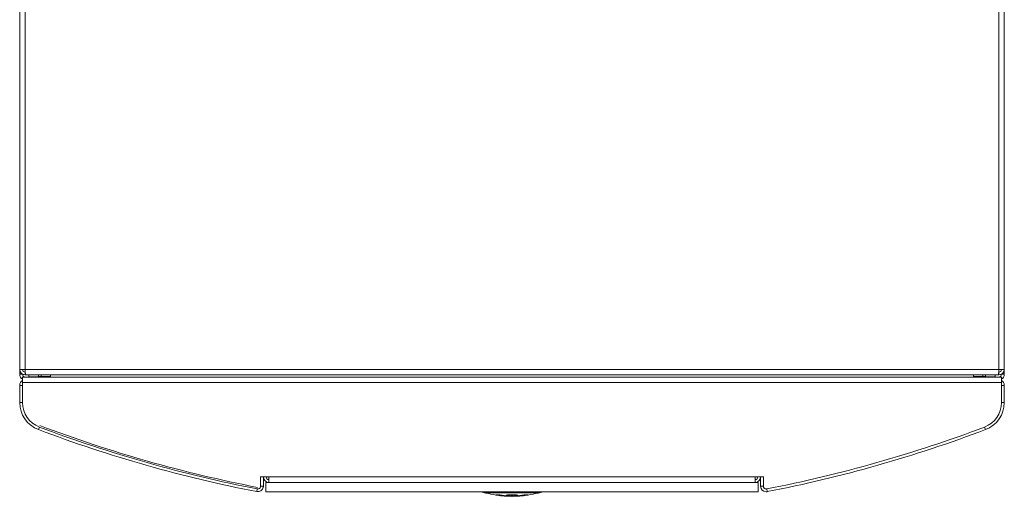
# Model space of a CAD drawing. Header units: millimetres. Extents: x 12 to 287, y 25 to 200.
# Tile 4 of 22: x 93 to 149, y 117 to 145. Entities that reach past the tile are written whole.
import ezdxf

# ---------------------------------------------------------------- set-up
doc = ezdxf.new("R2010")
doc.units = ezdxf.units.MM
doc.header["$MEASUREMENT"] = 0
doc.layers.add('TANGENT_LINES', color=7, linetype='Continuous', lineweight=0)
doc.layers.add('Visible', color=7, linetype='Continuous', lineweight=0)

msp = doc.modelspace()

# ---------------------------------------------------------------- linework, layer by layer
at = {"layer": 'TANGENT_LINES', "color": 18, "lineweight": 15, "true_color": 0x000000}
for p, q in [((93.169, 175.187), (93.169, 124.796)), ((149.072, 124.796), (149.072, 175.187)), ((93.169, 124.796), (149.072, 124.796)), ((149.072, 124.796), (149.072, 124.637)), ((149.231, 124.036), (93.01, 124.036)), ((93.01, 122.888), (92.851, 122.888)), ((149.231, 122.888), (149.39, 122.888)), ((93.98, 121.483), (93.923, 121.335)), ((148.261, 121.483), (148.318, 121.335)), ((107.162, 118.61), (135.079, 118.61)), ((106.496, 117.924), (106.466, 117.768)), ((122.824, 117.743), (119.417, 117.743)), ((121.121, 117.711), (120.622, 117.711)), ((121.121, 117.691), (120.905, 117.691)), ((121.623, 117.711), (121.121, 117.711)), ((121.333, 117.691), (121.121, 117.691)), ((135.745, 117.924), (135.776, 117.768)), ((120.193, 117.593), (120.193, 117.569)), ((120.265, 117.579), (120.265, 117.561)), ((120.265, 117.579), (120.265, 117.579)), ((120.265, 117.579), (120.265, 117.561)), ((120.265, 117.559), (120.265, 117.559)), ((120.492, 117.543), (120.492, 117.563)), ((120.492, 117.543), (120.492, 117.563)), ((120.564, 117.56), (120.564, 117.57)), ((120.564, 117.543), (120.564, 117.56)), ((120.564, 117.56), (120.564, 117.543)), ((120.787, 117.571), (120.787, 117.559)), ((120.787, 117.559), (120.787, 117.534)), ((120.787, 117.534), (120.787, 117.534)), ((120.859, 117.561), (120.859, 117.526)), ((120.859, 117.561), (120.859, 117.526)), ((120.859, 117.561), (120.859, 117.561)), ((120.859, 117.526), (120.859, 117.526)), ((121.084, 117.506), (121.084, 117.576)), ((121.084, 117.506), (121.084, 117.576)), ((121.084, 117.506), (121.084, 117.506)), ((121.084, 117.497), (121.084, 117.502)), ((121.156, 117.576), (121.156, 117.506)), ((121.156, 117.576), (121.156, 117.576)), ((121.156, 117.576), (121.156, 117.506)), ((121.156, 117.502), (121.156, 117.502)), ((121.156, 117.502), (121.156, 117.497)), ((121.382, 117.526), (121.382, 117.562)), ((121.382, 117.526), (121.382, 117.562)), ((121.453, 117.559), (121.453, 117.571)), ((121.453, 117.534), (121.453, 117.559)), ((121.453, 117.559), (121.453, 117.534)), ((121.678, 117.57), (121.678, 117.56)), ((121.678, 117.56), (121.678, 117.543)), ((121.678, 117.543), (121.678, 117.543)), ((121.75, 117.563), (121.75, 117.563)), ((121.75, 117.563), (121.75, 117.543)), ((121.75, 117.563), (121.75, 117.543)), ((121.75, 117.543), (121.75, 117.543)), ((121.976, 117.561), (121.976, 117.579)), ((121.976, 117.561), (121.976, 117.579)), ((121.976, 117.561), (121.976, 117.561)), ((122.048, 117.569), (122.048, 117.593))]:
    msp.add_line(p, q, dxfattribs=at)
for points, knots in [([(120.622, 117.711), (120.617, 117.711), (120.611, 117.711), (120.596, 117.711), (120.532, 117.711), (120.3, 117.711), (120.13, 117.711), (119.982, 117.711), (119.88, 117.711), (119.774, 117.711), (119.694, 117.711), (119.611, 117.711), (119.569, 117.711), (119.551, 117.711), (119.541, 117.711), (119.53, 117.711)], [0, 0, 0, 0, 1, 1, 1, 2, 2, 2, 3, 3, 3, 4, 4, 4, 5, 5, 5, 5]), ([(120.905, 117.691), (120.817, 117.691), (120.728, 117.691), (120.62, 117.691), (120.485, 117.691), (120.32, 117.691), (120.176, 117.691), (120.051, 117.691), (119.942, 117.691), (119.837, 117.691), (119.758, 117.691), (119.68, 117.691), (119.641, 117.691), (119.624, 117.691), (119.614, 117.691), (119.605, 117.691)], [0, 0, 0, 0, 1, 1, 1, 2, 2, 2, 3, 3, 3, 4, 4, 4, 5, 5, 5, 5]), ([(122.637, 117.691), (122.634, 117.691), (122.632, 117.691), (122.627, 117.691), (122.607, 117.691), (122.547, 117.691), (122.484, 117.691), (122.393, 117.691), (122.297, 117.691), (122.189, 117.691), (122.061, 117.691), (121.915, 117.691), (121.772, 117.691), (121.624, 117.691), (121.479, 117.691), (121.333, 117.691)], [0, 0, 0, 0, 1, 1, 1, 2, 2, 2, 3, 3, 3, 4, 4, 4, 5, 5, 5, 5]), ([(122.18, 117.711), (122.043, 117.711), (121.906, 117.711), (121.803, 117.711), (121.732, 117.711), (121.678, 117.711), (121.623, 117.711)], [0, 0, 0, 0, 1, 1, 1, 2, 2, 2, 2]), ([(122.711, 117.711), (122.708, 117.711), (122.706, 117.711), (122.7, 117.711), (122.681, 117.711), (122.623, 117.711), (122.55, 117.711), (122.445, 117.711), (122.308, 117.711), (122.242, 117.711), (122.212, 117.711), (122.196, 117.711), (122.18, 117.711)], [0, 0, 0, 0, 1, 1, 1, 2, 2, 2, 3, 3, 3, 4, 4, 4, 4])]:
    msp.add_open_spline(points, degree=3, knots=knots, dxfattribs=at)
for points in [[(120.492, 117.572), (120.392, 117.576), (120.293, 117.583), (120.193, 117.593)], [(120.492, 117.563), (120.416, 117.566), (120.341, 117.572), (120.265, 117.579)], [(120.492, 117.563), (120.416, 117.566), (120.341, 117.572), (120.265, 117.579)], [(120.265, 117.561), (120.536, 117.524), (120.81, 117.505), (121.084, 117.506)], [(120.265, 117.561), (120.536, 117.524), (120.81, 117.505), (121.084, 117.506)], [(121.084, 117.502), (120.81, 117.502), (120.536, 117.521), (120.265, 117.559)], [(121.084, 117.502), (120.81, 117.502), (120.536, 117.521), (120.265, 117.559)], [(120.564, 117.57), (120.54, 117.571), (120.516, 117.571), (120.492, 117.572)], [(120.859, 117.526), (120.736, 117.527), (120.614, 117.533), (120.492, 117.543)], [(120.859, 117.526), (120.736, 117.527), (120.614, 117.533), (120.492, 117.543)], [(120.787, 117.534), (120.713, 117.535), (120.638, 117.538), (120.564, 117.543)], [(120.564, 117.543), (120.638, 117.538), (120.713, 117.535), (120.787, 117.534)], [(120.859, 117.574), (120.835, 117.573), (120.811, 117.572), (120.787, 117.571)], [(121.121, 117.593), (121.033, 117.584), (120.946, 117.578), (120.859, 117.574)], [(121.084, 117.576), (121.009, 117.569), (120.934, 117.564), (120.859, 117.561)], [(121.084, 117.576), (121.009, 117.569), (120.934, 117.564), (120.859, 117.561)], [(121.382, 117.574), (121.295, 117.578), (121.207, 117.584), (121.121, 117.593)], [(121.382, 117.562), (121.306, 117.564), (121.231, 117.569), (121.156, 117.576)], [(121.382, 117.562), (121.306, 117.564), (121.231, 117.569), (121.156, 117.576)], [(121.156, 117.506), (121.43, 117.505), (121.704, 117.524), (121.976, 117.561)], [(121.156, 117.506), (121.43, 117.505), (121.704, 117.524), (121.976, 117.561)], [(121.976, 117.559), (121.705, 117.521), (121.43, 117.502), (121.156, 117.502)], [(121.976, 117.559), (121.705, 117.521), (121.43, 117.502), (121.156, 117.502)], [(121.453, 117.571), (121.429, 117.572), (121.406, 117.573), (121.382, 117.574)], [(121.75, 117.543), (121.627, 117.533), (121.504, 117.527), (121.382, 117.526)], [(121.75, 117.543), (121.627, 117.533), (121.504, 117.527), (121.382, 117.526)], [(121.453, 117.534), (121.528, 117.535), (121.603, 117.538), (121.678, 117.543)], [(121.678, 117.543), (121.603, 117.538), (121.528, 117.535), (121.453, 117.534)], [(121.75, 117.572), (121.726, 117.571), (121.702, 117.571), (121.678, 117.57)], [(122.048, 117.593), (121.949, 117.583), (121.849, 117.576), (121.75, 117.572)], [(121.976, 117.579), (121.901, 117.572), (121.825, 117.566), (121.75, 117.563)], [(121.976, 117.579), (121.901, 117.572), (121.825, 117.566), (121.75, 117.563)]]:
    msp.add_open_spline(points, degree=3, dxfattribs=at)
at = {"layer": 'Visible', "color": 18, "lineweight": 15, "true_color": 0x000000}
for p, q in [((92.851, 175.187), (92.851, 124.796)), ((149.39, 175.187), (149.39, 124.796)), ((93.169, 124.796), (92.851, 124.796)), ((92.851, 124.796), (92.851, 124.513)), ((93.029, 124.513), (92.851, 124.513)), ((93.169, 124.478), (93.169, 124.637)), ((93.169, 124.478), (93.181, 124.478)), ((93.174, 124.601), (93.173, 124.645)), ((93.178, 124.511), (93.177, 124.521)), ((93.181, 124.478), (93.179, 124.49)), ((149.06, 124.478), (93.181, 124.478)), ((93.367, 124.372), (93.367, 124.478)), ((93.933, 124.478), (93.933, 124.392)), ((93.933, 124.392), (94.092, 124.392)), ((94.092, 124.478), (94.092, 124.392)), ((94.092, 124.392), (94.618, 124.392)), ((94.618, 124.354), (94.618, 124.478)), ((147.624, 124.354), (147.624, 124.478)), ((147.624, 124.392), (148.149, 124.392)), ((148.149, 124.392), (148.149, 124.478)), ((148.149, 124.392), (148.308, 124.392)), ((148.308, 124.392), (148.308, 124.478)), ((148.874, 124.372), (148.874, 124.478)), ((149.06, 124.478), (149.072, 124.478)), ((149.068, 124.645), (149.068, 124.634)), ((149.39, 124.796), (149.072, 124.796)), ((149.072, 124.478), (149.072, 124.637)), ((149.39, 124.513), (149.213, 124.513)), ((149.39, 124.796), (149.39, 124.513)), ((92.851, 123.877), (93.01, 123.877)), ((92.851, 122.888), (92.851, 123.877)), ((149.231, 124.354), (93.01, 124.354)), ((93.01, 124.036), (93.01, 124.354)), ((93.01, 124.036), (93.01, 122.888)), ((93.01, 122.888), (93.01, 123.877)), ((94.127, 124.372), (93.367, 124.372)), ((148.874, 124.372), (148.114, 124.372)), ((149.231, 124.354), (149.231, 124.036)), ((149.231, 122.888), (149.231, 124.036)), ((149.231, 122.888), (149.231, 123.877)), ((149.39, 123.877), (149.231, 123.877)), ((149.39, 122.888), (149.39, 123.877)), ((106.685, 118.08), (106.685, 118.61)), ((106.685, 118.61), (107.162, 118.61)), ((106.844, 118.61), (106.844, 118.08)), ((135.255, 118.292), (106.986, 118.292)), ((106.986, 117.762), (106.986, 118.292)), ((107.162, 118.292), (107.162, 118.61)), ((135.556, 118.61), (135.079, 118.61)), ((135.079, 118.61), (135.079, 118.292)), ((135.255, 117.762), (135.255, 118.292)), ((135.397, 118.61), (135.397, 118.08)), ((135.556, 118.08), (135.556, 118.61)), ((106.844, 118.08), (106.685, 118.08)), ((135.255, 117.762), (106.986, 117.762)), ((135.397, 118.08), (135.556, 118.08)), ((121.084, 117.497), (121.084, 117.502)), ((121.156, 117.502), (121.156, 117.497))]:
    msp.add_line(p, q, dxfattribs=at)
for points in [[(92.851, 124.796), (92.851, 124.62), (92.993, 124.478), (93.169, 124.478)], [(92.851, 124.513), (92.851, 124.4), (92.912, 124.295), (93.01, 124.238)], [(93.01, 124.796), (93.01, 124.708), (93.081, 124.637), (93.169, 124.637)], [(93.01, 124.513), (93.01, 124.426), (93.081, 124.354), (93.169, 124.354)], [(94.105, 124.392), (94.119, 124.379), (94.133, 124.367), (94.147, 124.354)], [(94.264, 124.392), (94.278, 124.379), (94.292, 124.367), (94.306, 124.354)], [(147.935, 124.354), (147.95, 124.367), (147.963, 124.379), (147.977, 124.392)], [(148.095, 124.354), (148.109, 124.367), (148.122, 124.379), (148.136, 124.392)], [(149.072, 124.478), (149.248, 124.478), (149.39, 124.62), (149.39, 124.796)], [(149.072, 124.637), (149.16, 124.637), (149.231, 124.708), (149.231, 124.796)], [(149.072, 124.354), (149.16, 124.354), (149.231, 124.426), (149.231, 124.513)], [(149.231, 124.238), (149.33, 124.295), (149.39, 124.4), (149.39, 124.513)], [(93.01, 124.153), (92.912, 124.096), (92.851, 123.991), (92.851, 123.877)], [(149.39, 123.877), (149.39, 123.991), (149.33, 124.096), (149.231, 124.153)], [(92.851, 122.888), (92.851, 122.198), (93.278, 121.579), (93.923, 121.335)], [(93.01, 122.888), (93.01, 122.264), (93.396, 121.705), (93.98, 121.483)], [(93.01, 122.888), (93.01, 122.264), (93.396, 121.705), (93.98, 121.483)], [(148.261, 121.483), (148.845, 121.705), (149.231, 122.264), (149.231, 122.888)], [(148.261, 121.483), (148.845, 121.705), (149.231, 122.264), (149.231, 122.888)], [(148.318, 121.335), (148.963, 121.579), (149.39, 122.198), (149.39, 122.888)], [(94.011, 121.566), (98.07, 120.029), (102.252, 118.839), (106.513, 118.011)], [(93.923, 121.335), (97.996, 119.792), (102.191, 118.599), (106.466, 117.768)], [(93.98, 121.483), (98.043, 119.944), (102.231, 118.754), (106.496, 117.924)], [(93.98, 121.483), (98.043, 119.944), (102.231, 118.754), (106.496, 117.924)], [(135.745, 117.924), (140.011, 118.754), (144.198, 119.944), (148.261, 121.483)], [(135.745, 117.924), (140.011, 118.754), (144.198, 119.944), (148.261, 121.483)], [(135.776, 117.768), (140.05, 118.599), (144.246, 119.792), (148.318, 121.335)], [(106.844, 118.61), (106.844, 118.435), (106.987, 118.292), (107.162, 118.292)], [(107.003, 118.61), (107.003, 118.523), (107.075, 118.451), (107.162, 118.451)], [(135.079, 118.451), (135.167, 118.451), (135.238, 118.523), (135.238, 118.61)], [(135.079, 118.292), (135.254, 118.292), (135.397, 118.435), (135.397, 118.61)], [(119.383, 117.762), (119.393, 117.754), (119.404, 117.747), (119.417, 117.743)], [(119.417, 117.743), (119.461, 117.73), (119.505, 117.718), (119.549, 117.706)], [(119.549, 117.706), (119.574, 117.699), (119.598, 117.693), (119.622, 117.687)], [(119.622, 117.687), (119.811, 117.638), (120.001, 117.599), (120.193, 117.569)], [(122.048, 117.569), (122.241, 117.599), (122.432, 117.639), (122.62, 117.687)], [(122.62, 117.687), (122.645, 117.693), (122.67, 117.7), (122.694, 117.706)], [(122.694, 117.706), (122.738, 117.718), (122.781, 117.731), (122.824, 117.743)], [(122.824, 117.743), (122.837, 117.747), (122.848, 117.754), (122.858, 117.762)], [(120.193, 117.569), (120.217, 117.565), (120.241, 117.562), (120.265, 117.558)], [(120.265, 117.558), (120.536, 117.519), (120.81, 117.499), (121.084, 117.497)], [(121.156, 117.497), (121.43, 117.499), (121.705, 117.519), (121.976, 117.558)], [(121.976, 117.558), (122, 117.562), (122.024, 117.565), (122.048, 117.569)]]:
    msp.add_open_spline(points, degree=3, dxfattribs=at)
for points in [[(93.173, 124.645), (93.173, 124.653), (93.172, 124.661), (93.172, 124.674), (93.171, 124.701), (93.17, 124.749), (93.169, 124.796)], [(93.177, 124.521), (93.176, 124.539), (93.176, 124.557), (93.175, 124.571), (93.175, 124.582), (93.174, 124.592), (93.174, 124.601)], [(93.179, 124.49), (93.179, 124.494), (93.179, 124.499), (93.178, 124.502), (93.178, 124.505), (93.178, 124.508), (93.178, 124.511)], [(149.063, 124.511), (149.063, 124.508), (149.063, 124.506), (149.063, 124.502), (149.062, 124.496), (149.061, 124.487), (149.06, 124.478)], [(149.068, 124.634), (149.067, 124.613), (149.067, 124.592), (149.066, 124.571), (149.065, 124.551), (149.064, 124.531), (149.063, 124.511)], [(149.072, 124.796), (149.071, 124.749), (149.07, 124.701), (149.069, 124.674), (149.069, 124.661), (149.069, 124.653), (149.068, 124.645)], [(106.466, 117.768), (106.638, 117.735), (106.805, 117.847), (106.839, 118.02), (106.842, 118.04), (106.844, 118.06), (106.844, 118.08)], [(106.496, 117.924), (106.582, 117.908), (106.666, 117.964), (106.682, 118.05), (106.684, 118.06), (106.685, 118.07), (106.685, 118.08)], [(106.496, 117.924), (106.582, 117.908), (106.666, 117.964), (106.682, 118.05), (106.684, 118.06), (106.685, 118.07), (106.685, 118.08)], [(135.397, 118.08), (135.397, 117.905), (135.539, 117.762), (135.715, 117.762), (135.735, 117.762), (135.756, 117.764), (135.776, 117.768)], [(135.556, 118.08), (135.556, 117.993), (135.627, 117.921), (135.715, 117.921), (135.725, 117.921), (135.735, 117.922), (135.745, 117.924)], [(135.556, 118.08), (135.556, 117.993), (135.627, 117.921), (135.715, 117.921), (135.725, 117.921), (135.735, 117.922), (135.745, 117.924)]]:
    msp.add_open_spline(points, degree=3, knots=[0, 0, 0, 0, 1, 1, 1, 2, 2, 2, 2], dxfattribs=at)

doc.saveas('drawing.dxf')
